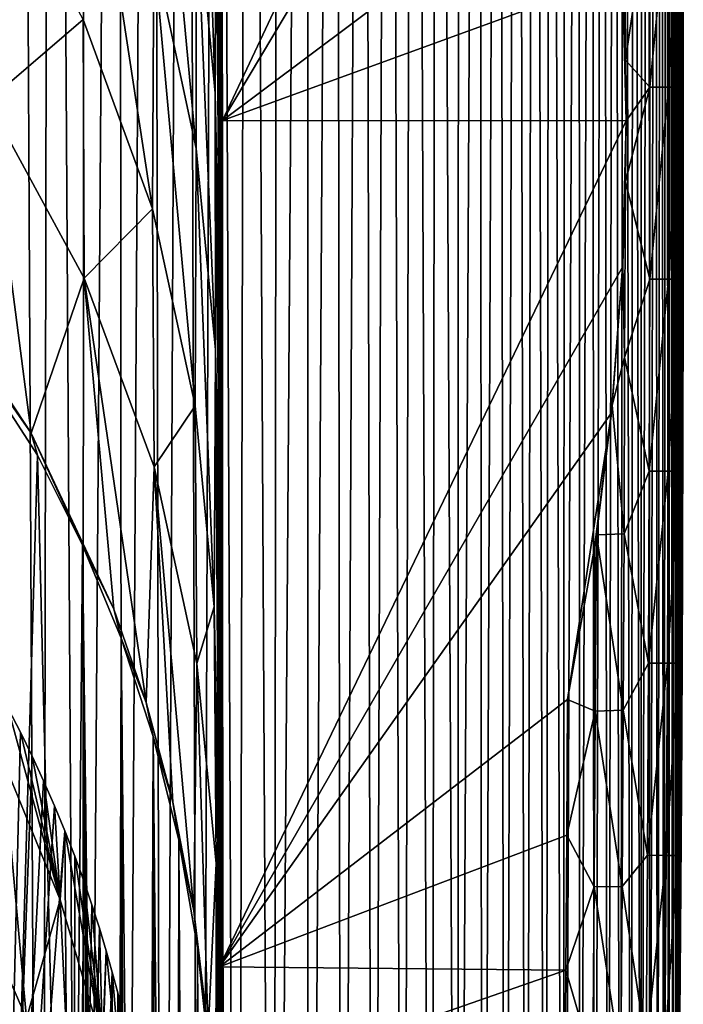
# Model space of a CAD drawing. Header units: metres. Extents: x -26 to 26, y -119 to 32.
# Tile 190 of 208: x 19.86 to 25.66, y -7.72 to 0.89. Entities that reach past the tile are written whole.
import ezdxf

# ---------------------------------------------------------------- set-up
doc = ezdxf.new("R2010")
doc.units = ezdxf.units.M
doc.layers.add('solid_13_411_041_XXX', color=7, linetype='CONTINUOUS')

msp = doc.modelspace()

# ---------------------------------------------------------------- linework, layer by layer
at = {"layer": 'solid_13_411_041_XXX'}
for points in [[(19.823568, 22.896955, 3.756081), (20.047152, -22.775166, 3.756081), (19.686924, -23.044828, 3.756081)], [(19.823568, 22.896955, 3.756081), (20.126719, 22.665627, 3.756081), (20.047152, -22.775166, 3.756081)], [(20.126719, 22.665627, 3.756081), (20.403568, -22.490713, 3.756081), (20.047152, -22.775166, 3.756081)], [(20.126719, 22.665627, 3.756081), (20.427181, 22.423704, 3.756081), (20.403568, -22.490713, 3.756081)], [(20.427181, 22.423704, 3.756081), (20.723211, 22.172306, 3.756081), (20.403568, -22.490713, 3.756081)], [(20.723211, 22.172306, 3.756081), (20.754818, -22.192186, 3.756081), (20.403568, -22.490713, 3.756081)], [(20.723211, 22.172306, 3.756081), (21.014524, 21.911613, 3.756081), (20.754818, -22.192186, 3.756081)], [(21.014524, 21.911613, 3.756081), (21.098862, -21.881029, 3.756081), (20.754818, -22.192186, 3.756081)], [(21.014524, 21.911613, 3.756081), (21.300127, 21.642223, 3.756081), (21.098862, -21.881029, 3.756081)], [(21.300127, 21.642223, 3.756081), (21.434629, -21.558031, 3.756081), (21.098862, -21.881029, 3.756081)], [(21.300127, 21.642223, 3.756081), (21.579727, 21.364416, 3.756081), (21.434629, -21.558031, 3.756081)], [(21.579727, 21.364416, 3.756081), (21.760796, -21.224234, 3.756081), (21.434629, -21.558031, 3.756081)], [(21.579727, 21.364416, 3.756081), (21.852531, 21.078779, 3.756081), (21.760796, -21.224234, 3.756081)], [(21.852531, 21.078779, 3.756081), (22.076347, -20.880724, 3.756081), (21.760796, -21.224234, 3.756081)], [(21.852531, 21.078779, 3.756081), (22.117701, 20.786348, 3.756081), (22.076347, -20.880724, 3.756081)], [(22.117701, 20.786348, 3.756081), (22.374573, 20.487806, 3.756081), (22.076347, -20.880724, 3.756081)], [(22.374573, 20.487806, 3.756081), (22.380459, -20.528511, 3.756081), (22.076347, -20.880724, 3.756081)], [(22.374573, 20.487806, 3.756081), (22.621838, 20.184982, 3.756081), (22.380459, -20.528511, 3.756081)], [(22.621838, 20.184982, 3.756081), (22.67169, -20.169481, 3.756081), (22.380459, -20.528511, 3.756081)], [(22.621838, 20.184982, 3.756081), (22.859104, 19.878378, 3.756081), (22.67169, -20.169481, 3.756081)], [(22.859104, 19.878378, 3.756081), (22.948582, -19.805866, 3.756081), (22.67169, -20.169481, 3.756081)], [(22.859104, 19.878378, 3.756081), (23.085184, 19.569965, 3.756081), (22.948582, -19.805866, 3.756081)], [(23.085184, 19.569965, 3.756081), (23.210455, -19.438845, 3.756081), (22.948582, -19.805866, 3.756081)], [(23.085184, 19.569965, 3.756081), (23.300049, 19.259916, 3.756081), (23.210455, -19.438845, 3.756081)], [(23.300049, 19.259916, 3.756081), (23.456617, -19.069889, 3.756081), (23.210455, -19.438845, 3.756081)], [(23.300049, 19.259916, 3.756081), (23.50367, 18.948908, 3.756081), (23.456617, -19.069889, 3.756081)], [(23.50367, 18.948908, 3.756081), (23.687, -18.699945, 3.756081), (23.456617, -19.069889, 3.756081)], [(23.50367, 18.948908, 3.756081), (23.696196, 18.636982, 3.756081), (23.687, -18.699945, 3.756081)], [(23.696196, 18.636982, 3.756081), (23.877806, 18.324347, 3.756081), (23.687, -18.699945, 3.756081)], [(23.877806, 18.324347, 3.756081), (23.90164, -18.3295, 3.756081), (23.687, -18.699945, 3.756081)], [(23.877806, 18.324347, 3.756081), (24.048653, 18.011211, 3.756081), (23.90164, -18.3295, 3.756081)], [(24.048653, 18.011211, 3.756081), (24.100771, -17.959087, 3.756081), (23.90164, -18.3295, 3.756081)], [(24.048653, 18.011211, 3.756081), (24.208788, 17.697792, 3.756081), (24.100771, -17.959087, 3.756081)], [(24.208788, 17.697792, 3.756081), (24.285002, -17.588516, 3.756081), (24.100771, -17.959087, 3.756081)], [(24.208788, 17.697792, 3.756081), (24.358685, 17.383745, 3.756081), (24.285002, -17.588516, 3.756081)], [(24.358685, 17.383745, 3.756081), (24.454727, -17.217539, 3.756081), (24.285002, -17.588516, 3.756081)], [(24.358685, 17.383745, 3.756081), (24.498434, 17.069008, 3.756081), (24.454727, -17.217539, 3.756081)], [(24.498434, 17.069008, 3.756081), (24.610584, -16.845621, 3.756081), (24.454727, -17.217539, 3.756081)], [(24.498434, 17.069008, 3.756081), (24.62846, 16.753088, 3.756081), (24.610584, -16.845621, 3.756081)], [(24.62846, 16.753088, 3.756081), (24.748949, 16.435591, 3.756081), (24.610584, -16.845621, 3.756081)], [(24.748949, 16.435591, 3.756081), (24.753263, -16.471472, 3.756081), (24.610584, -16.845621, 3.756081)], [(24.748949, 16.435591, 3.756081), (24.860529, 16.115458, 3.756081), (24.753263, -16.471472, 3.756081)], [(24.860529, 16.115458, 3.756081), (24.883274, -16.093943, 3.756081), (24.753263, -16.471472, 3.756081)], [(24.860529, 16.115458, 3.756081), (24.963427, 15.791593, 3.756081), (24.883274, -16.093943, 3.756081)], [(24.963427, 15.791593, 3.756081), (25.00153, -15.710915, 3.756081), (24.883274, -16.093943, 3.756081)], [(24.963427, 15.791593, 3.756081), (25.057911, 15.463253, 3.756081), (25.00153, -15.710915, 3.756081)], [(25.057911, 15.463253, 3.756081), (25.108503, -15.319486, 3.756081), (25.00153, -15.710915, 3.756081)], [(25.057911, 15.463253, 3.756081), (25.144522, 15.127438, 3.756081), (25.108503, -15.319486, 3.756081)], [(25.144522, 15.127438, 3.756081), (25.204632, -14.916758, 3.756081), (25.108503, -15.319486, 3.756081)], [(25.144522, 15.127438, 3.756081), (25.223446, 14.783461, 3.756081), (25.204632, -14.916758, 3.756081)], [(25.223446, 14.783461, 3.756081), (25.290857, -14.497007, 3.756081), (25.204632, -14.916758, 3.756081)], [(25.223446, 14.783461, 3.756081), (25.295229, 14.425509, 3.756081), (25.290857, -14.497007, 3.756081)], [(25.295229, 14.425509, 3.756081), (25.359894, 14.052341, 3.756081), (25.290857, -14.497007, 3.756081)], [(25.359894, 14.052341, 3.756081), (25.367113, -14.053462, 3.756081), (25.290857, -14.497007, 3.756081)], [(25.359894, 14.052341, 3.756081), (25.417358, 13.657694, 3.756081), (25.367113, -14.053462, 3.756081)], [(25.417358, 13.657694, 3.756081), (25.433346, -13.580673, 3.756081), (25.367113, -14.053462, 3.756081)], [(25.417358, 13.657694, 3.756081), (25.467489, 13.23853, 3.756081), (25.433346, -13.580673, 3.756081)], [(25.467489, 13.23853, 3.756081), (25.489382, -13.068502, 3.756081), (25.433346, -13.580673, 3.756081)], [(25.467489, 13.23853, 3.756081), (25.510098, 12.787432, 3.756081), (25.489382, -13.068502, 3.756081)], [(25.510098, 12.787432, 3.756081), (25.534508, -12.508083, 3.756081), (25.489382, -13.068502, 3.756081)], [(25.510098, 12.787432, 3.756081), (25.544807, 12.302438, 3.756081), (25.534508, -12.508083, 3.756081)], [(25.544807, 12.302438, 3.756081), (25.568527, -11.896982, 3.756081), (25.534508, -12.508083, 3.756081)], [(25.544807, 12.302438, 3.756081), (25.571074, 11.780089, 3.756081), (25.568527, -11.896982, 3.756081)], [(25.571074, 11.780089, 3.756081), (25.590046, 11.224291, 3.756081), (25.568527, -11.896982, 3.756081)], [(25.590046, 11.224291, 3.756081), (25.590836, -11.236552, 3.756081), (25.568527, -11.896982, 3.756081)], [(25.590046, 11.224291, 3.756081), (25.601883, 10.635651, 3.756081), (25.590836, -11.236552, 3.756081)], [(25.601883, 10.635651, 3.756081), (25.605272, -10.530828, 3.756081), (25.590836, -11.236552, 3.756081)], [(25.601883, 10.635651, 3.756081), (25.6105, 10.016884, 3.756081), (25.605272, -10.530828, 3.756081)], [(25.6105, 10.016884, 3.756081), (25.612797, -9.780866, 3.756081), (25.605272, -10.530828, 3.756081)], [(25.6105, 10.016884, 3.756081), (25.616461, 9.367817, 3.756081), (25.612797, -9.780866, 3.756081)], [(25.616461, 9.367817, 3.756081), (25.622648, 8.688605, 3.756081), (25.612797, -9.780866, 3.756081)], [(25.622648, 8.688605, 3.756081), (25.627056, -8.193091, 3.756081), (25.612797, -9.780866, 3.756081)], [(25.622648, 8.688605, 3.756081), (25.628561, 7.977057, 3.756081), (25.627056, -8.193091, 3.756081)], [(25.628561, 7.977057, 3.756081), (25.634256, 7.2308, 3.756081), (25.627056, -8.193091, 3.756081)], [(21.629967, 0.003556, 8.756082), (24.639849, 6.396657, 8.756082), (21.604191, 7.402582, 8.756082)], [(21.629967, -6.809151, 47.392769), (21.629967, 0.003556, 8.756082), (21.604191, 7.402582, 8.756082)], [(21.629967, -6.809151, 47.392769), (21.604191, 7.402582, 8.756082), (21.604193, 5.184965, 21.332809)], [(25.634256, 7.2308, 3.756081), (25.638451, -6.685262, 3.756081), (25.627056, -8.193091, 3.756081)], [(25.634256, 7.2308, 3.756081), (25.639614, 6.447719, 3.756081), (25.638451, -6.685262, 3.756081)], [(21.629967, 0.003556, 8.756082), (24.647598, 5.059226, 8.756082), (24.639849, 6.396657, 8.756082)], [(25.639614, 6.447719, 3.756081), (25.644604, 5.626958, 3.756081), (25.638451, -6.685262, 3.756081)], [(25.644604, 5.626958, 3.756081), (25.646856, -5.258943, 3.756081), (25.638451, -6.685262, 3.756081)], [(25.644604, 5.626958, 3.756081), (25.649086, 4.764832, 3.756081), (25.646856, -5.258943, 3.756081)], [(21.629967, -6.809151, 47.392769), (21.604193, 5.184965, 21.332809), (21.604193, 3.854649, 28.877407)], [(21.629967, 0.003556, 8.756082), (25.031713, 2.551845, 8.756082), (24.647598, 5.059226, 8.756082)], [(25.649086, 4.764832, 3.756081), (25.653028, 3.860588, 3.756081), (25.646856, -5.258943, 3.756081)], [(21.566069, 4.733364, 34.085083), (21.572994, 2.33309, 46.816994), (21.604193, 0.708645, 46.71928)], [(21.566069, 4.733364, 34.085083), (21.604193, 0.708645, 46.71928), (21.604193, 2.945906, 34.031143)], [(21.442184, 3.950773, 46.932205), (21.399719, 2.008436, 59.73362), (21.566248, 0.243149, 59.57082)], [(21.572994, 2.33309, 46.816994), (21.442184, 3.950773, 46.932205), (21.566248, 0.243149, 59.57082)], [(21.629967, -6.809151, 47.392769), (21.604193, 3.854649, 28.877407), (21.604193, 2.945906, 34.031143)], [(25.653028, 3.860588, 3.756081), (25.65304, -3.904476, 3.756081), (25.646856, -5.258943, 3.756081)], [(25.653028, 3.860588, 3.756081), (25.656252, 2.910254, 3.756081), (25.65304, -3.904476, 3.756081)], [(21.40093, -0.241847, 72.512924), (21.399719, 2.008436, 59.73362), (21.028664, 3.741989, 59.894806)], [(21.028963, 1.486694, 72.709534), (21.40093, -0.241847, 72.512924), (21.028664, 3.741989, 59.894806)], [(21.018742, -0.768514, 85.524254), (20.421339, 3.148144, 72.898796), (20.410931, 0.887769, 85.747414)], [(21.018742, -0.768514, 85.524254), (21.028963, 1.486694, 72.709534), (20.421339, 3.148144, 72.898796)], [(21.629967, -6.809151, 47.392769), (21.604193, 2.945906, 34.031143), (21.604193, 0.708645, 46.71928)], [(25.656252, 2.910254, 3.756081), (25.657137, -2.620148, 3.756081), (25.65304, -3.904476, 3.756081)], [(25.656252, 2.910254, 3.756081), (25.658689, 1.912462, 3.756081), (25.657137, -2.620148, 3.756081)], [(21.629967, 0.003556, 8.756082), (25.128914, 1.279334, 8.756082), (25.031713, 2.551845, 8.756082)], [(20.410931, 0.887769, 85.747414), (19.567945, 2.44013, 85.956505), (19.57613, 0.173757, 98.836662)], [(21.572994, 2.33309, 46.816994), (21.566248, 0.243149, 59.57082), (21.603987, -1.532717, 59.430668)], [(21.572994, 2.33309, 46.816994), (21.604031, -0.812795, 55.347816), (21.604193, 0.366783, 48.658073)], [(21.604193, 0.708645, 46.71928), (21.572994, 2.33309, 46.816994), (21.604193, 0.366783, 48.658073)], [(21.572994, 2.33309, 46.816994), (21.604033, -0.827217, 55.429611), (21.604031, -0.812795, 55.347816)], [(21.572994, 2.33309, 46.816994), (21.603987, -1.532717, 59.430668), (21.604033, -0.827217, 55.429611)], [(25.130423, 1.249325, 8.638119), (25.155859, 0.530695, 8.624414), (25.146231, 2.196631, 8.628551)], [(25.3652, 1.974722, 8.463654), (25.146231, 2.196631, 8.628551), (25.155859, 0.530695, 8.624414)], [(21.568026, -2.002074, 72.313705), (21.566248, 0.243149, 59.57082), (21.399719, 2.008436, 59.73362)], [(21.40093, -0.241847, 72.512924), (21.568026, -2.002074, 72.313705), (21.399719, 2.008436, 59.73362)], [(25.367157, 0.295953, 8.463654), (25.3652, 1.974722, 8.463654), (25.155859, 0.530695, 8.624414)], [(25.530392, 1.974956, 8.245347), (25.3652, 1.974722, 8.463654), (25.367157, 0.295953, 8.463654)], [(25.532351, 0.295961, 8.245347), (25.530392, 1.974956, 8.245347), (25.367157, 0.295953, 8.463654)], [(25.62825, 1.975094, 8.000323), (25.530392, 1.974956, 8.245347), (25.532351, 0.295961, 8.245347)], [(25.630209, 0.295967, 8.000323), (25.62825, 1.975094, 8.000323), (25.532351, 0.295961, 8.245347)], [(25.659389, 1.502675, 7.756082), (25.62825, 1.975094, 8.000323), (25.630209, 0.295967, 8.000323)], [(25.658689, 1.912462, 3.756081), (25.659599, -1.398955, 3.756081), (25.657137, -2.620148, 3.756081)], [(25.658689, 1.912462, 3.756081), (25.660162, 0.863531, 3.756081), (25.659599, -1.398955, 3.756081)], [(25.659389, 1.502675, 7.756082), (25.660162, 0.863531, 3.756081), (25.658689, 1.912462, 3.756081)], [(21.390575, -2.492033, 85.292221), (21.028963, 1.486694, 72.709534), (21.018742, -0.768514, 85.524254)], [(21.390575, -2.492033, 85.292221), (21.40093, -0.241847, 72.512924), (21.028963, 1.486694, 72.709534)], [(25.660227, 0.778409, 7.756082), (25.659389, 1.502675, 7.756082), (25.630209, 0.295967, 8.000323)], [(25.660227, 0.778409, 7.756082), (25.660162, 0.863531, 3.756081), (25.659389, 1.502675, 7.756082)], [(21.629967, 0.003556, 8.756082), (25.161457, 0.000597, 8.756082), (25.128914, 1.279334, 8.756082)], [(25.130423, 1.249325, 8.638119), (25.128914, 1.279334, 8.756082), (25.161457, 0.000597, 8.756082)], [(25.130423, 1.249325, 8.638119), (25.161457, 0.000597, 8.756082), (25.155859, 0.530695, 8.624414)], [(20.410931, 0.887769, 85.747414), (19.57613, 0.173757, 98.836662), (20.421446, -1.373244, 98.595848)], [(21.018742, -0.768514, 85.524254), (20.410931, 0.887769, 85.747414), (20.421446, -1.373244, 98.595848)], [(25.660162, 0.863531, 3.756081), (25.660505, -0.239498, 3.756081), (25.659599, -1.398955, 3.756081)], [(25.660542, -0.000041, 7.756082), (25.660505, -0.239498, 3.756081), (25.660162, 0.863531, 3.756081)], [(25.660542, -0.000041, 7.756082), (25.660162, 0.863531, 3.756081), (25.660227, 0.778409, 7.756082)], [(25.660542, -0.000041, 7.756082), (25.660227, 0.778409, 7.756082), (25.630209, 0.295967, 8.000323)], [(21.629967, -6.809151, 47.392769), (21.604193, 0.708645, 46.71928), (21.604193, 0.366783, 48.658073)], [(25.161457, 0.000765, 8.621274), (25.155859, 0.530695, 8.624414), (25.161457, 0.000597, 8.756082)], [(25.367157, 0.295953, 8.463654), (25.155859, 0.530695, 8.624414), (25.161457, 0.000765, 8.621274)], [(21.632866, -5.596632, 54.503338), (21.604193, 0.366783, 48.658073), (21.604031, -0.812795, 55.347816)], [(21.632866, -5.596632, 54.503338), (21.629967, -6.809151, 47.392769), (21.604193, 0.366783, 48.658073)], [(25.155891, -0.529221, 8.624414), (25.367157, 0.295953, 8.463654), (25.161457, 0.000765, 8.621274)], [(25.155891, -0.529221, 8.624414), (25.366293, -1.38284, 8.463654), (25.367157, 0.295953, 8.463654)], [(25.532351, 0.295961, 8.245347), (25.367157, 0.295953, 8.463654), (25.366293, -1.38284, 8.463654)], [(25.531487, -1.38306, 8.245347), (25.532351, 0.295961, 8.245347), (25.366293, -1.38284, 8.463654)], [(25.630209, 0.295967, 8.000323), (25.532351, 0.295961, 8.245347), (25.531487, -1.38306, 8.245347)], [(25.629347, -1.38319, 8.000323), (25.630209, 0.295967, 8.000323), (25.531487, -1.38306, 8.245347)], [(25.660542, -0.000041, 7.756082), (25.630209, 0.295967, 8.000323), (25.629347, -1.38319, 8.000323)], [(19.57613, 0.173757, 98.836662), (19.021854, -1.310337, 111.762154), (19.955929, -2.730218, 111.51136)], [(20.421446, -1.373244, 98.595848), (19.57613, 0.173757, 98.836662), (19.955929, -2.730218, 111.51136)], [(21.605146, -1.992009, 62.035786), (21.603987, -1.532717, 59.430668), (21.566248, 0.243149, 59.57082)], [(21.607798, -3.187285, 68.812927), (21.605146, -1.992009, 62.035786), (21.566248, 0.243149, 59.57082)], [(21.607891, -3.494152, 70.553093), (21.607798, -3.187285, 68.812927), (21.566248, 0.243149, 59.57082)], [(21.607399, -3.787385, 72.217003), (21.607891, -3.494152, 70.553093), (21.566248, 0.243149, 59.57082)], [(21.568026, -2.002074, 72.313705), (21.607399, -3.787385, 72.217003), (21.566248, 0.243149, 59.57082)], [(21.629967, 0.003556, 8.756082), (21.604191, -7.395493, 8.756082), (25.161457, 0.000597, 8.756082)], [(21.604191, -10.690273, 27.441744), (21.604191, -7.395493, 8.756082), (21.629967, 0.003556, 8.756082)], [(21.604191, -13.98506, 46.127411), (21.604191, -10.690273, 27.441744), (21.629967, 0.003556, 8.756082)], [(21.629967, -6.809151, 47.392769), (21.604191, -13.98506, 46.127411), (21.629967, 0.003556, 8.756082)], [(21.604191, -7.395493, 8.756082), (25.128975, -1.278142, 8.756082), (25.161457, 0.000597, 8.756082)], [(25.155891, -0.529221, 8.624414), (25.161457, 0.000597, 8.756082), (25.128975, -1.278142, 8.756082)], [(25.155891, -0.529221, 8.624414), (25.161457, 0.000765, 8.621274), (25.161457, 0.000597, 8.756082)], [(25.660204, -0.83341, 7.756082), (25.660542, -0.000041, 7.756082), (25.629347, -1.38319, 8.000323)], [(25.660204, -0.83341, 7.756082), (25.660505, -0.239498, 3.756081), (25.660542, -0.000041, 7.756082)], [(21.557192, -4.247192, 85.056587), (21.40093, -0.241847, 72.512924), (21.390575, -2.492033, 85.292221)], [(21.557192, -4.247192, 85.056587), (21.568026, -2.002074, 72.313705), (21.40093, -0.241847, 72.512924)], [(25.660204, -0.83341, 7.756082), (25.659599, -1.398955, 3.756081), (25.660505, -0.239498, 3.756081)], [(25.130495, -1.247851, 8.638118), (25.155891, -0.529221, 8.624414), (25.128975, -1.278142, 8.756082)], [(25.130495, -1.247851, 8.638118), (25.14662, -2.069513, 8.628551), (25.155891, -0.529221, 8.624414)], [(25.155891, -0.529221, 8.624414), (25.14662, -2.069513, 8.628551), (25.366293, -1.38284, 8.463654)], [(21.018742, -0.768514, 85.524254), (20.421446, -1.373244, 98.595848), (21.03157, -3.024205, 98.338814)], [(21.390575, -2.492033, 85.292221), (21.018742, -0.768514, 85.524254), (21.03157, -3.024205, 98.338814)], [(21.607101, -2.310958, 61.979771), (21.604033, -0.827217, 55.429611), (21.603987, -1.532717, 59.430668)], [(21.607101, -2.310958, 61.979771), (21.604031, -0.812795, 55.347816), (21.604033, -0.827217, 55.429611)], [(21.632866, -5.596632, 54.503338), (21.604031, -0.812795, 55.347816), (21.607101, -2.310958, 61.979771)], [(25.659084, -1.721563, 7.756082), (25.660204, -0.83341, 7.756082), (25.629347, -1.38319, 8.000323)], [(25.659084, -1.721563, 7.756082), (25.659599, -1.398955, 3.756081), (25.660204, -0.83341, 7.756082)], [(21.604191, -7.395493, 8.756082), (25.031836, -2.550658, 8.756082), (25.128975, -1.278142, 8.756082)], [(25.038525, -2.484195, 8.680647), (25.128975, -1.278142, 8.756082), (25.031836, -2.550658, 8.756082)], [(25.038525, -2.484195, 8.680647), (25.130495, -1.247851, 8.638118), (25.128975, -1.278142, 8.756082)], [(25.038525, -2.484195, 8.680647), (25.14662, -2.069513, 8.628551), (25.130495, -1.247851, 8.638118)], [(19.021854, -1.310337, 111.762154), (19.056128, -1.44512, 112.26284), (19.955929, -2.730218, 111.51136)], [(20.421446, -1.373244, 98.595848), (19.955929, -2.730218, 111.51136), (20.680012, -4.268115, 111.239731)], [(20.421446, -1.373244, 98.595848), (20.680012, -4.268115, 111.239731), (20.962368, -5.083996, 111.095619)], [(21.03157, -3.024205, 98.338814), (20.421446, -1.373244, 98.595848), (20.962368, -5.083996, 111.095619)], [(20.012087, -2.921315, 112.002556), (19.056128, -1.44512, 112.26284), (19.739799, -12.297376, 110.349358)], [(19.955929, -2.730218, 111.51136), (19.056128, -1.44512, 112.26284), (20.012087, -2.921315, 112.002556)], [(25.14662, -2.069513, 8.628551), (25.362602, -3.061749, 8.463654), (25.366293, -1.38284, 8.463654)], [(25.531487, -1.38306, 8.245347), (25.366293, -1.38284, 8.463654), (25.362602, -3.061749, 8.463654)], [(25.527798, -3.062223, 8.245347), (25.531487, -1.38306, 8.245347), (25.362602, -3.061749, 8.463654)], [(25.629347, -1.38319, 8.000323), (25.531487, -1.38306, 8.245347), (25.527798, -3.062223, 8.245347)], [(25.625658, -3.062504, 8.000323), (25.629347, -1.38319, 8.000323), (25.527798, -3.062223, 8.245347)], [(25.659084, -1.721563, 7.756082), (25.629347, -1.38319, 8.000323), (25.625658, -3.062504, 8.000323)], [(25.659084, -1.721563, 7.756082), (25.657137, -2.620148, 3.756081), (25.659599, -1.398955, 3.756081)], [(21.607101, -2.310958, 61.979771), (21.603987, -1.532717, 59.430668), (21.605146, -1.992009, 62.035786)], [(25.657036, -2.665292, 7.756082), (25.659084, -1.721563, 7.756082), (25.625658, -3.062504, 8.000323)], [(25.657036, -2.665292, 7.756082), (25.657137, -2.620148, 3.756081), (25.659084, -1.721563, 7.756082)], [(21.594999, -6.01564, 84.853943), (21.568026, -2.002074, 72.313705), (21.557192, -4.247192, 85.056587)], [(21.604347, -4.424749, 75.83046), (21.607399, -3.787385, 72.217003), (21.568026, -2.002074, 72.313705)], [(21.595041, -5.930813, 84.372902), (21.568026, -2.002074, 72.313705), (21.594999, -6.01564, 84.853943)], [(21.595743, -5.649624, 82.778168), (21.568026, -2.002074, 72.313705), (21.595041, -5.930813, 84.372902)], [(21.601542, -4.805353, 77.989456), (21.604347, -4.424749, 75.83046), (21.568026, -2.002074, 72.313705)], [(21.595743, -5.649624, 82.778168), (21.601542, -4.805353, 77.989456), (21.568026, -2.002074, 72.313705)], [(21.607101, -2.310958, 61.979771), (21.605146, -1.992009, 62.035786), (21.607798, -3.187285, 68.812927)], [(25.038525, -2.484195, 8.680647), (25.142275, -3.610718, 8.628551), (25.14662, -2.069513, 8.628551)], [(25.14662, -2.069513, 8.628551), (25.142275, -3.610718, 8.628551), (25.362602, -3.061749, 8.463654)], [(21.620735, -7.933038, 65.186966), (21.607101, -2.310958, 61.979771), (21.607798, -3.187285, 68.812927)], [(21.63496, -9.215718, 60.761715), (21.607101, -2.310958, 61.979771), (21.620735, -7.933038, 65.186966)], [(21.632866, -5.596632, 54.503338), (21.607101, -2.310958, 61.979771), (21.63496, -9.215718, 60.761715)], [(21.390575, -2.492033, 85.292221), (21.03157, -3.024205, 98.338814), (21.405453, -4.74249, 98.071381)], [(21.557192, -4.247192, 85.056587), (21.390575, -2.492033, 85.292221), (21.405453, -4.74249, 98.071381)], [(25.038525, -2.484195, 8.680647), (25.031836, -2.550658, 8.756082), (24.899799, -3.619245, 8.725449)], [(25.038525, -2.484195, 8.680647), (24.899799, -3.619245, 8.725449), (25.142275, -3.610718, 8.628551)], [(21.604191, -7.395493, 8.756082), (24.647839, -5.058057, 8.756082), (25.031836, -2.550658, 8.756082)], [(24.883511, -3.729589, 8.729353), (25.031836, -2.550658, 8.756082), (24.647839, -5.058057, 8.756082)], [(24.883511, -3.729589, 8.729353), (24.899799, -3.619245, 8.725449), (25.031836, -2.550658, 8.756082)], [(25.653891, -3.668553, 7.756082), (25.657036, -2.665292, 7.756082), (25.625658, -3.062504, 8.000323)], [(25.653891, -3.668553, 7.756082), (25.65304, -3.904476, 3.756081), (25.657137, -2.620148, 3.756081)], [(25.653891, -3.668553, 7.756082), (25.657137, -2.620148, 3.756081), (25.657036, -2.665292, 7.756082)], [(19.955929, -2.730218, 111.51136), (20.012087, -2.921315, 112.002556), (20.406385, -3.707978, 111.863853)], [(19.955929, -2.730218, 111.51136), (20.406385, -3.707978, 111.863853), (20.680012, -4.268115, 111.239731)], [(20.012087, -2.921315, 112.002556), (19.739799, -12.297376, 110.349358), (20.309063, -14.995209, 109.873672)], [(20.406385, -3.707978, 111.863853), (20.012087, -2.921315, 112.002556), (20.309063, -14.995209, 109.873672)], [(21.03157, -3.024205, 98.338814), (20.962368, -5.083996, 111.095619), (21.195705, -5.955211, 110.941742)], [(21.03157, -3.024205, 98.338814), (21.195705, -5.955211, 110.941742), (21.378283, -6.905748, 110.773849)], [(21.405453, -4.74249, 98.071381), (21.03157, -3.024205, 98.338814), (21.378283, -6.905748, 110.773849)], [(25.142275, -3.610718, 8.628551), (25.356081, -4.740757, 8.463654), (25.362602, -3.061749, 8.463654)], [(25.527798, -3.062223, 8.245347), (25.362602, -3.061749, 8.463654), (25.356081, -4.740757, 8.463654)], [(25.521275, -4.741508, 8.245347), (25.527798, -3.062223, 8.245347), (25.356081, -4.740757, 8.463654)], [(25.625658, -3.062504, 8.000323), (25.527798, -3.062223, 8.245347), (25.521275, -4.741508, 8.245347)], [(25.619135, -4.741952, 8.000323), (25.625658, -3.062504, 8.000323), (25.521275, -4.741508, 8.245347)], [(25.653891, -3.668553, 7.756082), (25.625658, -3.062504, 8.000323), (25.619135, -4.741952, 8.000323)], [(21.5893, -9.99437, 72.641792), (21.607798, -3.187285, 68.812927), (21.607891, -3.494152, 70.553093)], [(21.620735, -7.933038, 65.186966), (21.607798, -3.187285, 68.812927), (21.5893, -9.99437, 72.641792)], [(21.5893, -9.99437, 72.641792), (21.607891, -3.494152, 70.553093), (21.607399, -3.787385, 72.217003)], [(24.899799, -3.619245, 8.725449), (25.135542, -5.151973, 8.628551), (25.142275, -3.610718, 8.628551)], [(25.142275, -3.610718, 8.628551), (25.135542, -5.151973, 8.628551), (25.356081, -4.740757, 8.463654)], [(24.883511, -3.729589, 8.729353), (24.890417, -5.159358, 8.726075), (24.899799, -3.619245, 8.725449)], [(24.899799, -3.619245, 8.725449), (24.890417, -5.159358, 8.726075), (25.135542, -5.151973, 8.628551)], [(25.649454, -4.736403, 7.756082), (25.653891, -3.668553, 7.756082), (25.619135, -4.741952, 8.000323)], [(25.649454, -4.736403, 7.756082), (25.65304, -3.904476, 3.756081), (25.653891, -3.668553, 7.756082)], [(20.406385, -3.707978, 111.863853), (20.309063, -14.995209, 109.873672), (20.5, -17.7442, 109.388969)], [(20.613035, -26.509047, 107.843544), (20.406385, -3.707978, 111.863853), (20.5, -17.7442, 109.388969)], [(20.683022, -26.340967, 107.873177), (20.742615, -4.523479, 111.720062), (20.406385, -3.707978, 111.863853)], [(20.680012, -4.268115, 111.239731), (20.406385, -3.707978, 111.863853), (20.742615, -4.523479, 111.720062)], [(20.613035, -26.509047, 107.843544), (20.683022, -26.340967, 107.873177), (20.406385, -3.707978, 111.863853)], [(21.607399, -3.787385, 72.217003), (21.604347, -4.424749, 75.83046), (21.5893, -9.99437, 72.641792)], [(24.883511, -3.729589, 8.729353), (24.647839, -5.058057, 8.756082), (24.890417, -5.159358, 8.726075)], [(25.649454, -4.736403, 7.756082), (25.646856, -5.258943, 3.756081), (25.65304, -3.904476, 3.756081)], [(20.680012, -4.268115, 111.239731), (20.742615, -4.523479, 111.720062), (20.962368, -5.083996, 111.095619)], [(21.557192, -4.247192, 85.056587), (21.405453, -4.74249, 98.071381), (21.57398, -6.49237, 97.799362)], [(21.608639, -7.71579, 94.497627), (21.557192, -4.247192, 85.056587), (21.57398, -6.49237, 97.799362)], [(21.598761, -6.857654, 89.630646), (21.594999, -6.01564, 84.853943), (21.557192, -4.247192, 85.056587)], [(21.59902, -6.887323, 89.798988), (21.598761, -6.857654, 89.630646), (21.557192, -4.247192, 85.056587)], [(21.608639, -7.71579, 94.497627), (21.59902, -6.887323, 89.798988), (21.557192, -4.247192, 85.056587)], [(21.552824, -11.268511, 79.670952), (21.604347, -4.424749, 75.83046), (21.601542, -4.805353, 77.989456)], [(21.5893, -9.99437, 72.641792), (21.604347, -4.424749, 75.83046), (21.552824, -11.268511, 79.670952)], [(20.683022, -26.340967, 107.873177), (20.751324, -26.186012, 107.900497), (20.742615, -4.523479, 111.720062)], [(20.948223, -25.797241, 107.969048), (21.023722, -5.38048, 111.568954), (20.742615, -4.523479, 111.720062)], [(20.962368, -5.083996, 111.095619), (20.742615, -4.523479, 111.720062), (21.023722, -5.38048, 111.568954)], [(20.818161, -26.044027, 107.925537), (20.948223, -25.797241, 107.969048), (20.742615, -4.523479, 111.720062)], [(20.809925, -26.060982, 107.922546), (20.818161, -26.044027, 107.925537), (20.742615, -4.523479, 111.720062)], [(20.751324, -26.186012, 107.900497), (20.809925, -26.060982, 107.922546), (20.742615, -4.523479, 111.720062)], [(21.405453, -4.74249, 98.071381), (21.378283, -6.905748, 110.773849), (21.505255, -7.960192, 110.587608)], [(21.57398, -6.49237, 97.799362), (21.405453, -4.74249, 98.071381), (21.505255, -7.960192, 110.587608)], [(21.601542, -4.805353, 77.989456), (21.595743, -5.649624, 82.778168), (21.552824, -11.268511, 79.670952)], [(25.135542, -5.151973, 8.628551), (25.34672, -6.419822, 8.463654), (25.356081, -4.740757, 8.463654)], [(25.521275, -4.741508, 8.245347), (25.356081, -4.740757, 8.463654), (25.34672, -6.419822, 8.463654)], [(25.511911, -6.420864, 8.245347), (25.521275, -4.741508, 8.245347), (25.34672, -6.419822, 8.463654)], [(25.619135, -4.741952, 8.000323), (25.521275, -4.741508, 8.245347), (25.511911, -6.420864, 8.245347)], [(25.60977, -6.421481, 8.000323), (25.619135, -4.741952, 8.000323), (25.511911, -6.420864, 8.245347)], [(25.643469, -5.875462, 7.756082), (25.619135, -4.741952, 8.000323), (25.60977, -6.421481, 8.000323)], [(25.643469, -5.875462, 7.756082), (25.649454, -4.736403, 7.756082), (25.619135, -4.741952, 8.000323)], [(25.643469, -5.875462, 7.756082), (25.646856, -5.258943, 3.756081), (25.649454, -4.736403, 7.756082)], [(21.604191, -7.395493, 8.756082), (24.641111, -6.243384, 8.756082), (24.647839, -5.058057, 8.756082)], [(24.890417, -5.159358, 8.726075), (24.647839, -5.058057, 8.756082), (24.641111, -6.243384, 8.756082)], [(19.655661, -13.74128, 115.577301), (19.756454, -5.136994, 121.602081), (19.862761, -5.342677, 121.458061)], [(19.756454, -5.136994, 121.602081), (19.712786, -5.591226, 124.69706), (20.211163, -6.810243, 124.567848)], [(19.862761, -5.342677, 121.458061), (19.756454, -5.136994, 121.602081), (20.211163, -6.810243, 124.567848)], [(20.962368, -5.083996, 111.095619), (21.023722, -5.38048, 111.568954), (21.195705, -5.955211, 110.941742)], [(24.890417, -5.159358, 8.726075), (24.641111, -6.243384, 8.756082), (24.8813, -6.69737, 8.726075)], [(24.890417, -5.159358, 8.726075), (24.8813, -6.69737, 8.726075), (25.126415, -6.693253, 8.628551)], [(24.890417, -5.159358, 8.726075), (25.126415, -6.693253, 8.628551), (25.135542, -5.151973, 8.628551)], [(25.135542, -5.151973, 8.628551), (25.126415, -6.693253, 8.628551), (25.34672, -6.419822, 8.463654)], [(25.643469, -5.875462, 7.756082), (25.638451, -6.685262, 3.756081), (25.646856, -5.258943, 3.756081)], [(19.655661, -13.74128, 115.577301), (19.862761, -5.342677, 121.458061), (19.965652, -5.552879, 121.310875)], [(19.965652, -5.552879, 121.310875), (19.862761, -5.342677, 121.458061), (20.211163, -6.810243, 124.567848)], [(20.948223, -25.797241, 107.969048), (21.073841, -25.596981, 108.004356), (21.023722, -5.38048, 111.568954)], [(21.21475, -25.391119, 108.040657), (21.248844, -6.28698, 111.409119), (21.023722, -5.38048, 111.568954)], [(21.195705, -5.955211, 110.941742), (21.023722, -5.38048, 111.568954), (21.248844, -6.28698, 111.409119)], [(21.073841, -25.596981, 108.004356), (21.21475, -25.391119, 108.040657), (21.023722, -5.38048, 111.568954)], [(19.364752, -6.591906, 134.664063), (19.915379, -7.846272, 134.600906), (19.712786, -5.591226, 124.69706)], [(19.655661, -13.74128, 115.577301), (19.965652, -5.552879, 121.310875), (20.065538, -5.768639, 121.159798)], [(19.915379, -7.846272, 134.600906), (20.211163, -6.810243, 124.567848), (19.712786, -5.591226, 124.69706)], [(20.065538, -5.768639, 121.159798), (19.965652, -5.552879, 121.310875), (20.211163, -6.810243, 124.567848)], [(21.519054, -12.952027, 86.925278), (21.595743, -5.649624, 82.778168), (21.595041, -5.930813, 84.372902)], [(21.552824, -11.268511, 79.670952), (21.595743, -5.649624, 82.778168), (21.519054, -12.952027, 86.925278)], [(21.632866, -5.596632, 54.503338), (21.634026, -10.38063, 53.659729), (21.629967, -6.809151, 47.392769)], [(21.632866, -5.596632, 54.503338), (21.63496, -9.215718, 60.761715), (21.632448, -10.709775, 60.498379)], [(21.632866, -5.596632, 54.503338), (21.632448, -10.709775, 60.498379), (21.634026, -10.38063, 53.659729)], [(19.655661, -13.74128, 115.577301), (20.065538, -5.768639, 121.159798), (20.161211, -5.987167, 121.006783)], [(20.161211, -5.987167, 121.006783), (20.065538, -5.768639, 121.159798), (20.211163, -6.810243, 124.567848)], [(21.595041, -5.930813, 84.372902), (21.594999, -6.01564, 84.853943), (21.519054, -12.952027, 86.925278)], [(25.635622, -7.092195, 7.756082), (25.643469, -5.875462, 7.756082), (25.60977, -6.421481, 8.000323)], [(25.635622, -7.092195, 7.756082), (25.638451, -6.685262, 3.756081), (25.643469, -5.875462, 7.756082)], [(19.655661, -13.74128, 115.577301), (20.161211, -5.987167, 121.006783), (20.251686, -6.206791, 120.853004)], [(20.251686, -6.206791, 120.853004), (20.161211, -5.987167, 121.006783), (20.211163, -6.810243, 124.567848)], [(21.195705, -5.955211, 110.941742), (21.248844, -6.28698, 111.409119), (21.378283, -6.905748, 110.773849)], [(21.594999, -6.01564, 84.853943), (21.598761, -6.857654, 89.630646), (21.519054, -12.952027, 86.925278)], [(19.655661, -13.74128, 115.577301), (20.251686, -6.206791, 120.853004), (20.32144, -15.936858, 114.03994)], [(20.251686, -6.206791, 120.853004), (20.211163, -6.810243, 124.567848), (20.579985, -8.074211, 124.433014)], [(20.337139, -6.427445, 120.698502), (20.251686, -6.206791, 120.853004), (20.579985, -8.074211, 124.433014)], [(20.32144, -15.936858, 114.03994), (20.251686, -6.206791, 120.853004), (20.337139, -6.427445, 120.698502)], [(21.604191, -7.395493, 8.756082), (24.633009, -7.425616, 8.756082), (24.641111, -6.243384, 8.756082)], [(24.8813, -6.69737, 8.726075), (24.641111, -6.243384, 8.756082), (24.633009, -7.425616, 8.756082)], [(21.21475, -25.391119, 108.040657), (21.353586, -25.183897, 108.077194), (21.248844, -6.28698, 111.409119)], [(21.353586, -25.183897, 108.077194), (21.412479, -7.22701, 111.243378), (21.248844, -6.28698, 111.409119)], [(21.378283, -6.905748, 110.773849), (21.248844, -6.28698, 111.409119), (21.412479, -7.22701, 111.243378)], [(20.32144, -15.936858, 114.03994), (20.337139, -6.427445, 120.698502), (20.415861, -6.642936, 120.547615)], [(20.415861, -6.642936, 120.547615), (20.337139, -6.427445, 120.698502), (20.579985, -8.074211, 124.433014)], [(25.126415, -6.693253, 8.628551), (25.334513, -8.098902, 8.463654), (25.34672, -6.419822, 8.463654)], [(25.511911, -6.420864, 8.245347), (25.34672, -6.419822, 8.463654), (25.334513, -8.098902, 8.463654)], [(25.499702, -8.100243, 8.245347), (25.511911, -6.420864, 8.245347), (25.334513, -8.098902, 8.463654)], [(25.60977, -6.421481, 8.000323), (25.511911, -6.420864, 8.245347), (25.499702, -8.100243, 8.245347)], [(25.597559, -8.101036, 8.000323), (25.60977, -6.421481, 8.000323), (25.499702, -8.100243, 8.245347)], [(25.635622, -7.092195, 7.756082), (25.60977, -6.421481, 8.000323), (25.597559, -8.101036, 8.000323)], [(21.57398, -6.49237, 97.799362), (21.505255, -7.960192, 110.587608), (21.573484, -9.142297, 110.378815)], [(21.602623, -10.09079, 107.969261), (21.57398, -6.49237, 97.799362), (21.573484, -9.142297, 110.378815)], [(21.57398, -6.49237, 97.799362), (21.619007, -9.077921, 102.223297), (21.617287, -8.441389, 98.611328)], [(21.57398, -6.49237, 97.799362), (21.615463, -8.259044, 97.577583), (21.613447, -8.086608, 96.600235)], [(21.602623, -10.09079, 107.969261), (21.619007, -9.077921, 102.223297), (21.57398, -6.49237, 97.799362)], [(21.617287, -8.441389, 98.611328), (21.615463, -8.259044, 97.577583), (21.57398, -6.49237, 97.799362)], [(21.613447, -8.086608, 96.600235), (21.608639, -7.71579, 94.497627), (21.57398, -6.49237, 97.799362)], [(19.364752, -6.591906, 134.664063), (19.849361, -9.42988, 144.470169), (19.924404, -9.655475, 144.46846)], [(19.364752, -6.591906, 134.664063), (19.924404, -9.655475, 144.46846), (19.915379, -7.846272, 134.600906)], [(20.32144, -15.936858, 114.03994), (20.415861, -6.642936, 120.547615), (20.487736, -6.853794, 120.399971)], [(20.487736, -6.853794, 120.399971), (20.415861, -6.642936, 120.547615), (20.579985, -8.074211, 124.433014)], [(24.8813, -6.69737, 8.726075), (24.633009, -7.425616, 8.756082), (24.869791, -8.235373, 8.726075)], [(24.8813, -6.69737, 8.726075), (24.869791, -8.235373, 8.726075), (25.114891, -8.234531, 8.628551)], [(24.8813, -6.69737, 8.726075), (25.114891, -8.234531, 8.628551), (25.126415, -6.693253, 8.628551)], [(25.126415, -6.693253, 8.628551), (25.114891, -8.234531, 8.628551), (25.334513, -8.098902, 8.463654)], [(25.635622, -7.092195, 7.756082), (25.627056, -8.193091, 3.756081), (25.638451, -6.685262, 3.756081)], [(19.915379, -7.846272, 134.600906), (20.321764, -9.15506, 134.53447), (20.211163, -6.810243, 124.567848)], [(20.321764, -9.15506, 134.53447), (20.579985, -8.074211, 124.433014), (20.211163, -6.810243, 124.567848)], [(20.32144, -15.936858, 114.03994), (20.487736, -6.853794, 120.399971), (20.55328, -7.058226, 120.256821)], [(20.55328, -7.058226, 120.256821), (20.487736, -6.853794, 120.399971), (20.579985, -8.074211, 124.433014)], [(21.519054, -12.952027, 86.925278), (21.598761, -6.857654, 89.630646), (21.542227, -13.650632, 93.564308)], [(21.542227, -13.650632, 93.564308), (21.598761, -6.857654, 89.630646), (21.59902, -6.887323, 89.798988)], [(21.603327, -15.166401, 52.826878), (21.604191, -13.98506, 46.127411), (21.629967, -6.809151, 47.392769)], [(21.634026, -10.38063, 53.659729), (21.603327, -15.166401, 52.826878), (21.629967, -6.809151, 47.392769)], [(21.378283, -6.905748, 110.773849), (21.412479, -7.22701, 111.243378), (21.505255, -7.960192, 110.587608)], [(21.542227, -13.650632, 93.564308), (21.59902, -6.887323, 89.798988), (21.608639, -7.71579, 94.497627)], [(20.32144, -15.936858, 114.03994), (20.55328, -7.058226, 120.256821), (20.612408, -7.254659, 120.119278)], [(20.612408, -7.254659, 120.119278), (20.55328, -7.058226, 120.256821), (20.579985, -8.074211, 124.433014)], [(25.62554, -8.392497, 7.756082), (25.635622, -7.092195, 7.756082), (25.597559, -8.101036, 8.000323)], [(25.62554, -8.392497, 7.756082), (25.627056, -8.193091, 3.756081), (25.635622, -7.092195, 7.756082)], [(21.353586, -25.183897, 108.077194), (21.491858, -24.897375, 108.127716), (21.412479, -7.22701, 111.243378)], [(21.491858, -24.897375, 108.127716), (21.52224, -8.260406, 111.061165), (21.412479, -7.22701, 111.243378)], [(21.505255, -7.960192, 110.587608), (21.412479, -7.22701, 111.243378), (21.52224, -8.260406, 111.061165)], [(20.32144, -15.936858, 114.03994), (20.612408, -7.254659, 120.119278), (20.665443, -7.443626, 119.986961)], [(20.612408, -7.254659, 120.119278), (20.579985, -8.074211, 124.433014), (20.828657, -9.367373, 124.293983)], [(20.665443, -7.443626, 119.986961), (20.612408, -7.254659, 120.119278), (20.828657, -9.367373, 124.293983)], [(21.581676, -15.392653, 46.12714), (21.590504, -8.485621, 8.756082), (21.604191, -7.395493, 8.756082)], [(21.581676, -15.392653, 46.12714), (21.604191, -7.395493, 8.756082), (21.604191, -10.690273, 27.441744)], [(21.604191, -7.395493, 8.756082), (21.590504, -8.485621, 8.756082), (24.633009, -7.425616, 8.756082)], [(20.32144, -15.936858, 114.03994), (20.665443, -7.443626, 119.986961), (20.691483, -18.202627, 112.45343)], [(20.713408, -7.624245, 119.860489), (20.665443, -7.443626, 119.986961), (20.828657, -9.367373, 124.293983)], [(20.691483, -18.202627, 112.45343), (20.665443, -7.443626, 119.986961), (20.713408, -7.624245, 119.860489)], [(21.590504, -8.485621, 8.756082), (24.623566, -8.60229, 8.756082), (24.633009, -7.425616, 8.756082)], [(24.869791, -8.235373, 8.726075), (24.633009, -7.425616, 8.756082), (24.623566, -8.60229, 8.756082)], [(20.691483, -18.202627, 112.45343), (20.713408, -7.624245, 119.860489), (20.756021, -7.796631, 119.739784)], [(20.756021, -7.796631, 119.739784), (20.713408, -7.624245, 119.860489), (20.828657, -9.367373, 124.293983)], [(21.542227, -13.650632, 93.564308), (21.608639, -7.71579, 94.497627), (21.613447, -8.086608, 96.600235)]]:
    msp.add_3dface(points, dxfattribs=at)

doc.saveas('drawing.dxf')
